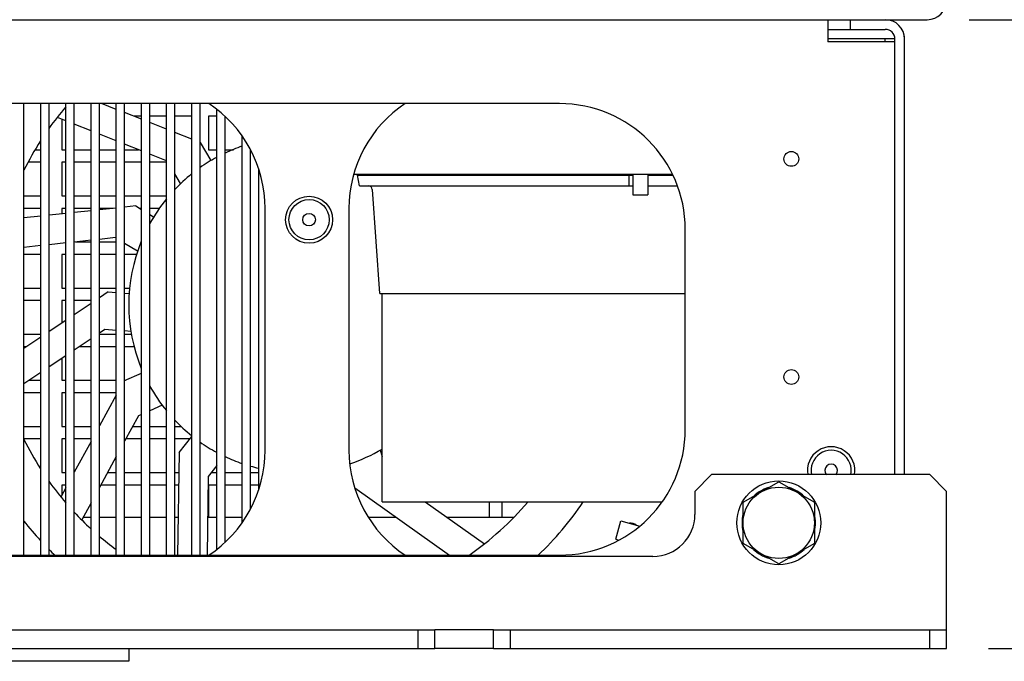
# Model space of a CAD drawing. Extents: x 29 to 410, y 35 to 287.
# Tile 6 of 30: x 100 to 124, y 54 to 69. Entities that reach past the tile are written whole.
import ezdxf

# ---------------------------------------------------------------- set-up
doc = ezdxf.new("R2010")
doc.units = 0
doc.header["$LTSCALE"] = 23.1
doc.layers.get('0').update_dxf_attribs({"linetype": 'CONTINUOUS'})
for name, color, linetype in [('ALL_AXIS', 7, 'CONTINUOUS'), ('ALL_DIM', 7, 'CONTINUOUS'), ('ALL_FEATURES', 7, 'CONTINUOUS')]:
    doc.layers.add(name, color=color, linetype=linetype)
doc.dimstyles.get("Standard").update_dxf_attribs({"dimtxt": 2.5, "dimasz": 2.5, "dimexe": 1.25, "dimexo": 0.625, "dimtad": 1, "dimcen": 2.5, "dimazin": 3, "dimtfac": 1, "dimtmove": 0, "dimatfit": 3})

# ---------------------------------------------------------------- blocks, each defined once
blk = doc.blocks.new('_OPEN')
at = {"color": 0, "linetype": 'BYBLOCK'}
for p, q in [((0, 0), (-1, 0.25)), ((-1, -0.25), (0, 0)), ((-1, 0), (0, 0))]:
    blk.add_line(p, q, dxfattribs=at)
blk = doc.blocks.new('*D14')
at = {"layer": 'ALL_DIM', "color": 2, "linetype": 'CONTINUOUS'}
for p, q in [((123.077, 69.268), (133.672, 69.268)), ((132.672, 69.268), (132.672, 61.768)), ((132.672, 54.268), (132.672, 61.768)), ((123.537, 54.268), (133.672, 54.268))]:
    blk.add_line(p, q, dxfattribs=at)
at = {"layer": 'ALL_DIM', "color": 2, "linetype": 'CONTINUOUS', "xscale": 2, "yscale": 2, "zscale": 2}
for p, rotation in [((132.672, 69.268), 90), ((132.672, 54.268), 270)]:
    blk.add_blockref('_OPEN', p, dxfattribs=dict(at, rotation=rotation))
blk = doc.blocks.new('*D15')
at = {"layer": 'ALL_DIM', "color": 2, "linetype": 'CONTINUOUS'}
for p, q in [((126.597, 72.568), (140.476, 72.568)), ((139.476, 72.568), (139.476, 63.418)), ((139.476, 54.268), (139.476, 63.418)), ((123.537, 54.268), (140.476, 54.268))]:
    blk.add_line(p, q, dxfattribs=at)
at = {"layer": 'ALL_DIM', "color": 2, "linetype": 'CONTINUOUS', "xscale": 2, "yscale": 2, "zscale": 2}
for p, rotation in [((139.476, 72.568), 90), ((139.476, 54.268), 270)]:
    blk.add_blockref('_OPEN', p, dxfattribs=dict(at, rotation=rotation))

msp = doc.modelspace()

# ---------------------------------------------------------------- linework, layer by layer
at = {"layer": 'ALL_AXIS', "color": 7, "linetype": 'CONTINUOUS'}
for p, q in [((108.491, 65.558), (115.06, 65.558)), ((108.538, 65.308), (108.491, 65.558)), ((115.06, 65.578), (115.06, 65.088)), ((115.414, 65.578), (115.414, 65.088)), ((115.414, 65.558), (116.014, 65.558)), ((115.06, 65.088), (115.414, 65.088)), ((109.077, 57.768), (109.077, 62.738)), ((117.687, 57.759), (118.537, 58.25)), ((118.537, 58.25), (119.387, 57.759)), ((109.077, 57.768), (115.757, 57.768)), ((117.687, 56.777), (117.687, 57.759)), ((119.387, 57.759), (119.387, 56.777)), ((114.653, 56.878), (114.769, 57.313)), ((114.769, 57.313), (115.224, 57.191)), ((114.653, 56.878), (114.727, 56.858)), ((118.537, 56.287), (117.687, 56.777)), ((119.387, 56.777), (118.537, 56.287)), ((111.737, 54.268), (110.337, 54.268))]:
    msp.add_line(p, q, dxfattribs=at)
at = {"layer": 'ALL_AXIS', "color": 3, "linetype": 'CONTINUOUS'}
msp.add_line((111.737, 54.718), (110.337, 54.718), dxfattribs=at)
at = {"layer": 'ALL_AXIS', "color": 7, "linetype": 'CONTINUOUS'}
for centre, radius in [((118.837, 65.948), 0.177), ((107.337, 64.498), 0.48), ((118.837, 60.748), 0.177), ((118.537, 57.268), 1), ((118.537, 57.268), 0.85)]:
    msp.add_circle(centre, radius, dxfattribs=at)
for centre, radius, start, end in [((119.787, 58.518), 0.48, 347.5457, 192.4543), ((118.537, 57.268), 0.875, 106.2709, 133.7291), ((118.537, 57.268), 0.875, 46.2709, 73.7291), ((118.537, 57.268), 0.875, 166.2709, 193.7291), ((118.537, 57.268), 0.875, 346.2709, 13.7291), ((115.001, 57.018), 0.24, 54.9735, 95.2546), ((118.537, 57.268), 0.875, 226.2709, 253.7291), ((118.537, 57.268), 0.875, 286.2709, 313.7291)]:
    msp.add_arc(centre, radius, start, end, dxfattribs=at)
at = {"layer": 'ALL_FEATURES', "color": 7, "linetype": 'CONTINUOUS'}
for p, q in [((55.997, 69.268), (122.077, 69.268)), ((119.707, 69.268), (119.707, 68.738)), ((120.237, 69.268), (120.237, 69.038)), ((121.142, 69.263), (121.137, 69.268)), ((121.307, 68.808), (121.077, 68.808)), ((121.537, 68.868), (121.532, 68.873)), ((121.537, 58.418), (121.537, 68.868)), ((121.307, 68.738), (119.707, 68.738)), ((113.307, 67.268), (64.767, 67.268)), ((100.537, 56.498), (100.537, 67.268)), ((101.137, 56.498), (101.137, 67.268)), ((101.737, 56.498), (101.737, 67.268)), ((102.337, 56.498), (102.337, 67.268)), ((102.737, 67.13), (102.389, 67.268)), ((102.937, 56.498), (102.937, 67.268)), ((103.537, 56.498), (103.537, 67.268)), ((104.137, 56.498), (104.137, 67.268)), ((104.737, 56.498), (104.737, 67.268)), ((101.537, 66.853), (101.333, 66.933)), ((103.337, 66.893), (102.937, 67.051)), ((103.337, 66.968), (103.147, 66.968)), ((103.937, 66.968), (103.537, 66.968)), ((104.537, 66.968), (104.137, 66.968)), ((105.137, 66.968), (104.937, 66.968)), ((104.937, 66.968), (104.937, 66.168)), ((105.337, 56.811), (105.337, 66.955)), ((101.437, 66.892), (101.437, 66.168)), ((102.137, 66.615), (101.737, 66.773)), ((103.937, 66.655), (103.537, 66.814)), ((102.737, 66.377), (102.337, 66.536)), ((104.537, 66.418), (104.137, 66.576)), ((103.337, 66.14), (102.937, 66.298)), ((104.74, 66.337), (104.737, 66.338)), ((104.74, 66.337), (104.995, 65.907)), ((100.805, 66.168), (100.937, 66.168)), ((101.437, 66.168), (101.537, 66.168)), ((101.737, 66.168), (102.137, 66.168)), ((102.337, 66.168), (102.737, 66.168)), ((102.937, 66.168), (103.266, 66.168)), ((103.937, 65.902), (103.537, 66.061)), ((104.937, 66.168), (105.137, 66.168)), ((105.337, 66.168), (105.532, 66.168)), ((105.937, 57.598), (105.937, 66.168)), ((100.937, 65.868), (100.642, 65.868)), ((101.537, 65.868), (101.437, 65.868)), ((101.437, 65.868), (101.437, 65.068)), ((102.137, 65.868), (101.737, 65.868)), ((102.737, 65.868), (102.337, 65.868)), ((103.337, 65.868), (102.937, 65.868)), ((103.937, 65.868), (103.537, 65.868)), ((104.273, 65.36), (104.137, 65.589)), ((116.004, 65.578), (108.4, 65.578)), ((108.887, 65.558), (108.887, 65.578)), ((114.967, 65.446), (114.968, 65.558)), ((108.538, 65.308), (115.06, 65.308)), ((115.414, 65.308), (116.12, 65.308)), ((100.537, 65.068), (100.937, 65.068)), ((101.437, 65.068), (101.537, 65.068)), ((101.737, 65.068), (102.137, 65.068)), ((102.337, 65.068), (102.737, 65.068)), ((102.937, 65.068), (103.337, 65.068)), ((103.537, 65.068), (103.937, 65.068)), ((109.027, 62.738), (108.845, 65.215)), ((103.204, 64.826), (102.937, 64.797)), ((103.204, 64.826), (103.337, 64.744)), ((100.937, 64.768), (100.537, 64.768)), ((100.937, 64.584), (100.537, 64.541)), ((101.537, 64.648), (101.137, 64.605)), ((101.537, 64.768), (101.437, 64.768)), ((101.437, 64.768), (101.437, 64.637)), ((102.137, 64.768), (101.737, 64.768)), ((102.137, 64.712), (101.737, 64.669)), ((102.737, 64.776), (102.337, 64.733)), ((102.662, 64.768), (102.337, 64.768)), ((103.337, 64.768), (103.298, 64.768)), ((103.768, 64.768), (103.537, 64.768)), ((103.537, 64.621), (103.63, 64.564)), ((106.287, 58.998), (106.287, 64.768)), ((108.287, 64.768), (108.287, 58.998)), ((116.307, 59.498), (116.307, 64.268)), ((100.937, 63.88), (100.537, 63.837)), ((101.537, 63.944), (101.137, 63.901)), ((102.137, 64.008), (101.737, 63.965)), ((101.764, 63.968), (102.137, 63.968)), ((102.716, 64.07), (102.337, 64.029)), ((102.337, 63.968), (102.737, 63.968)), ((102.737, 64.057), (102.716, 64.07)), ((103.246, 63.744), (102.937, 63.934)), ((100.937, 63.668), (100.537, 63.668)), ((101.537, 63.668), (101.437, 63.668)), ((101.437, 63.668), (101.437, 62.868)), ((102.137, 63.668), (101.737, 63.668)), ((102.737, 63.668), (102.337, 63.668)), ((103.227, 63.668), (102.937, 63.668)), ((100.537, 62.868), (100.937, 62.868)), ((101.437, 62.868), (101.537, 62.868)), ((101.737, 62.868), (102.137, 62.868)), ((102.337, 62.868), (102.737, 62.868)), ((102.547, 62.774), (102.337, 62.633)), ((102.547, 62.774), (102.737, 62.761)), ((102.937, 62.868), (103.063, 62.868)), ((102.937, 62.748), (103.046, 62.74)), ((109.027, 62.738), (116.307, 62.738)), ((100.937, 62.568), (100.537, 62.568)), ((101.537, 62.568), (101.437, 62.568)), ((101.437, 62.568), (101.437, 62.031)), ((102.137, 62.568), (101.737, 62.568)), ((102.137, 62.499), (101.737, 62.232)), ((101.537, 62.098), (101.137, 61.83)), ((100.537, 61.768), (100.937, 61.768)), ((102.467, 61.878), (102.337, 61.791)), ((102.337, 61.768), (102.737, 61.768)), ((102.737, 61.859), (102.467, 61.878)), ((103.087, 61.835), (102.937, 61.845)), ((102.937, 61.768), (103.101, 61.768)), ((100.937, 61.696), (100.537, 61.428)), ((102.137, 61.657), (101.737, 61.389)), ((100.596, 61.468), (100.537, 61.468)), ((102.137, 61.468), (101.855, 61.468)), ((102.737, 61.468), (102.337, 61.468)), ((103.167, 61.468), (102.937, 61.468)), ((101.537, 61.255), (101.137, 60.988)), ((101.437, 61.188), (101.437, 60.668)), ((100.937, 60.854), (100.537, 60.586)), ((102.937, 60.66), (103.337, 60.836)), ((100.66, 60.668), (100.937, 60.668)), ((101.437, 60.668), (101.537, 60.668)), ((101.737, 60.668), (102.137, 60.668)), ((102.337, 60.668), (102.737, 60.668)), ((102.937, 60.668), (102.956, 60.668)), ((100.937, 60.368), (100.537, 60.368)), ((101.537, 60.368), (101.437, 60.368)), ((101.437, 60.368), (101.437, 59.568)), ((102.137, 60.368), (101.737, 60.368)), ((102.737, 60.368), (102.337, 60.368)), ((102.737, 60.316), (102.337, 59.579)), ((103.834, 60.072), (103.537, 59.941)), ((103.265, 59.821), (102.937, 59.217)), ((103.337, 59.853), (103.265, 59.821)), ((100.537, 59.568), (100.937, 59.568)), ((101.437, 59.568), (101.537, 59.568)), ((101.737, 59.568), (102.137, 59.568)), ((103.128, 59.568), (103.337, 59.568)), ((103.537, 59.568), (103.937, 59.568)), ((104.137, 59.568), (104.282, 59.568)), ((100.937, 59.268), (100.537, 59.268)), ((101.537, 59.268), (101.437, 59.268)), ((101.437, 59.268), (101.437, 58.468)), ((102.137, 59.268), (101.737, 59.268)), ((102.137, 59.211), (101.737, 58.474)), ((103.337, 59.268), (102.965, 59.268)), ((103.937, 59.268), (103.537, 59.268)), ((104.492, 59.268), (104.137, 59.268)), ((104.236, 58.946), (104.537, 59.325)), ((104.236, 58.946), (104.202, 56.498)), ((109.031, 59.001), (109.077, 58.85)), ((102.737, 58.849), (102.337, 58.112)), ((101.437, 58.468), (101.537, 58.468)), ((102.53, 58.468), (102.737, 58.468)), ((102.937, 58.468), (103.337, 58.468)), ((103.537, 58.468), (103.937, 58.468)), ((104.137, 58.468), (104.229, 58.468)), ((105.137, 58.634), (104.928, 58.371)), ((105.005, 58.468), (105.137, 58.468)), ((105.337, 58.468), (105.737, 58.468)), ((105.937, 58.468), (106.137, 58.468)), ((104.928, 58.371), (104.902, 56.498)), ((101.537, 58.106), (101.422, 57.894)), ((101.537, 58.168), (101.437, 58.168)), ((101.437, 58.168), (101.437, 57.921)), ((102.737, 58.168), (102.368, 58.168)), ((103.337, 58.168), (102.937, 58.168)), ((103.937, 58.168), (103.537, 58.168)), ((104.225, 58.168), (104.137, 58.168)), ((105.137, 58.168), (104.937, 58.168)), ((104.937, 58.168), (104.937, 57.398)), ((105.737, 58.168), (105.337, 58.168)), ((106.137, 58.168), (105.937, 58.168)), ((108.426, 58.105), (110.687, 56.498)), ((108.437, 58.097), (108.437, 58.07)), ((110.108, 57.768), (111.516, 56.768)), ((111.637, 57.398), (111.637, 57.768)), ((111.937, 57.768), (111.937, 57.398)), ((102.137, 57.744), (101.919, 57.342)), ((64.767, 56.498), (113.307, 56.498)), ((109.937, 54.268), (109.937, 54.718)), ((110.337, 54.268), (110.337, 54.718)), ((111.737, 54.268), (111.737, 54.718)), ((112.137, 54.268), (112.137, 54.718)), ((122.137, 54.268), (122.137, 54.718)), ((122.537, 54.268), (122.537, 54.718)), ((89.737, 54.268), (110.337, 54.268)), ((103.037, 54.266), (93.037, 54.266)), ((103.037, 54.266), (103.037, 53.966)), ((111.737, 54.268), (122.537, 54.268)), ((103.037, 53.966), (93.037, 53.966))]:
    msp.add_line(p, q, dxfattribs=at)
at = {"layer": 'ALL_FEATURES', "color": 3, "linetype": 'CONTINUOUS'}
for p, q in [((119.707, 69.038), (121.077, 69.038)), ((121.077, 68.808), (119.707, 68.808)), ((121.077, 68.738), (121.077, 68.808)), ((121.307, 58.418), (121.307, 68.808)), ((100.937, 56.498), (100.937, 67.268)), ((101.537, 56.498), (101.537, 67.268)), ((102.137, 56.498), (102.137, 67.268)), ((102.737, 56.498), (102.737, 67.268)), ((103.337, 56.498), (103.337, 67.268)), ((103.937, 56.498), (103.937, 67.268)), ((104.537, 56.498), (104.537, 67.268)), ((105.137, 56.64), (105.137, 67.126)), ((105.737, 57.268), (105.737, 66.499)), ((106.137, 58.07), (106.137, 65.696)), ((116.937, 58.418), (116.537, 58.018)), ((122.137, 58.418), (116.937, 58.418)), ((122.537, 58.018), (122.137, 58.418)), ((116.537, 58.018), (116.537, 57.468)), ((122.537, 54.718), (122.537, 58.018)), ((102.137, 57.398), (101.949, 57.398)), ((102.737, 57.398), (102.337, 57.398)), ((103.337, 57.398), (102.937, 57.398)), ((103.937, 57.398), (103.537, 57.398)), ((104.214, 57.398), (104.137, 57.398)), ((105.137, 57.398), (104.914, 57.398)), ((105.737, 57.398), (105.337, 57.398)), ((109.421, 57.398), (108.753, 57.398)), ((112.209, 57.398), (110.629, 57.398)), ((115.537, 56.468), (62.537, 56.468)), ((89.737, 54.718), (110.337, 54.718)), ((111.737, 54.718), (122.537, 54.718))]:
    msp.add_line(p, q, dxfattribs=at)
at = {"layer": 'ALL_FEATURES', "color": 6, "linetype": 'CONTINUOUS'}
msp.add_line((103.037, 54.268), (103.037, 54.266), dxfattribs=at)
at = {"layer": 'ALL_FEATURES', "color": 7, "linetype": 'CONTINUOUS'}
msp.add_lwpolyline([(114.969, 65.308), (114.967, 65.428), (114.967, 65.446)], dxfattribs=at)
for radius in [0.56, 0.15]:
    msp.add_circle((107.337, 64.498), radius, dxfattribs=at)
for centre, radius, start, end in [((122.077, 69.728), 0.46, 270, 360), ((121.077, 68.808), 0.46, 0, 90), ((107.037, 62.468), 7.25, 139.3868, 144.5182), ((103.287, 64.768), 3, 0, 56.5122), ((111.287, 64.768), 3, 123.4878, 180), ((113.307, 64.268), 3, 0, 90), ((107.037, 62.468), 7.25, 147.3584, 153.73), ((107.037, 62.468), 4, 108.9717, 115.1586), ((107.037, 62.468), 4, 118.4037, 125.1525), ((107.037, 62.468), 4, 128.7314, 136.5575), ((108.745, 65.208), 0.1, 4.1985, 90), ((107.037, 62.468), 4, 140.8701, 151.1236), ((107.037, 62.468), 4, 157.7338, 202.2662), ((107.037, 62.468), 4, 208.8764, 219.1299), ((107.037, 62.468), 4, 223.4425, 231.2686), ((113.307, 59.498), 3, 270, 360), ((107.037, 62.468), 7.25, 206.27, 212.6416), ((107.037, 62.468), 4, 234.8475, 241.5963), ((103.287, 58.998), 3, 303.4878, 360), ((111.287, 58.998), 3, 180, 236.5122), ((107.037, 62.468), 4, 288.5061, 300.6747), ((119.787, 58.518), 0.565, 349.7955, 190.2047), ((107.037, 62.468), 4, 244.8414, 251.0283), ((107.037, 62.468), 4, 254.0145, 256.9904), ((119.787, 58.518), 0.15, 317.5059, 222.4941), ((107.037, 62.468), 7.25, 215.4818, 220.6132), ((107.037, 62.468), 7.25, 304.4926, 319.5535), ((107.037, 62.468), 8.3, 313.9697, 325.4904), ((107.037, 62.468), 8.3, 218.4092, 222.6637), ((107.037, 62.468), 7.25, 222.9789, 227.4567), ((107.037, 62.468), 7.25, 229.5379, 233.5867), ((107.037, 62.468), 8.3, 224.6775, 226.0311)]:
    msp.add_arc(centre, radius, start, end, dxfattribs=at)
at = {"layer": 'ALL_FEATURES', "color": 3, "linetype": 'CONTINUOUS'}
for centre, radius, start, end in [((121.077, 68.808), 0.23, 0, 90), ((115.537, 57.468), 1, 270, 360)]:
    msp.add_arc(centre, radius, start, end, dxfattribs=at)

# ---------------------------------------------------------------- dimensions: what is measured, and where the dimension line sits
at = {"layer": 'ALL_DIM', "color": 2, "linetype": 'CONTINUOUS'}
for base, p1, p2, angle, picture, middle in [((139.476, 54.268), (126.597, 72.568), (123.537, 54.268), 270, '*D15', (138.676, 59.578)), ((132.672, 69.268), (123.537, 54.268), (123.077, 69.268), 90, '*D14', (131.872, 57.928))]:
    dim = msp.add_linear_dim(base=base, p1=p1, p2=p2, angle=angle, dimstyle='Standard', dxfattribs=at)
    dim.commit()
    dim.dimension.update_dxf_attribs({"geometry": picture, "text_midpoint": middle, "dimtype": 128})

doc.saveas('drawing.dxf')
